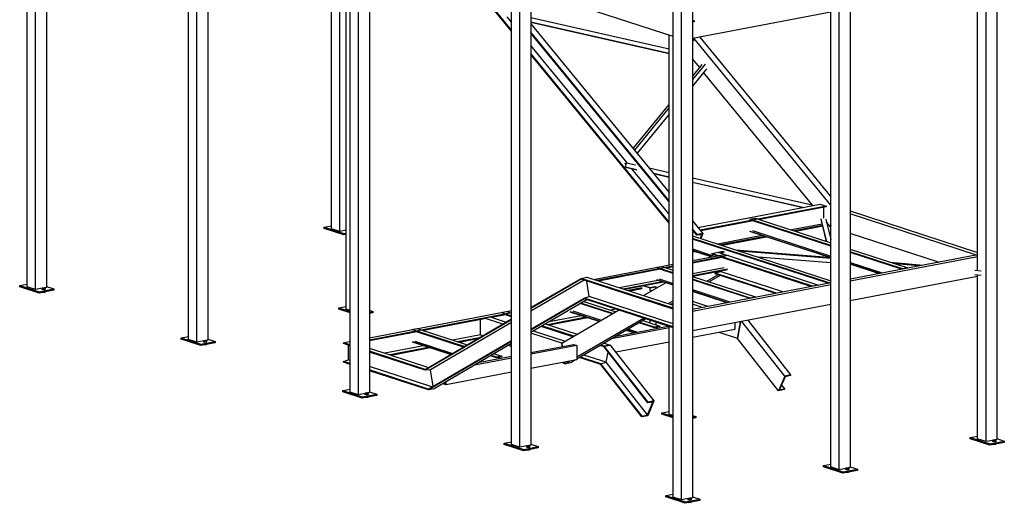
# Model space of a CAD drawing. Header units: millimetres. Extents: x -6159 to 201309, y -25780 to 10326.
# Tile 78 of 128: x 151828 to 153163, y -5846 to -5190. Entities that reach past the tile are written whole.
import ezdxf

# ---------------------------------------------------------------- set-up
doc = ezdxf.new("R2010")
doc.units = ezdxf.units.MM
for name, color, linetype in [('STRUCAD_01', 4, 'Continuous'), ('STRUCAD_02', 3, 'Continuous'), ('STRUCAD_04', 6, 'Continuous')]:
    doc.layers.add(name, color=color, linetype=linetype)

msp = doc.modelspace()

# ---------------------------------------------------------------- linework, layer by layer
at = {"layer": 'STRUCAD_01', "color": 4, "linetype": 'Continuous'}
for p, q in [((151838.277, -5552.63), (151838.277, -3992.765)), ((151849.597, -5556.325), (151849.597, -3996.45)), ((152057.132, -5623.92), (152057.132, -4460.56)), ((152068.457, -5627.605), (152068.457, -4464.245)), ((152275.997, -5695.205), (152275.997, -4531.845)), ((152287.322, -5698.89), (152287.322, -4535.535)), ((152494.852, -5766.485), (152494.852, -4603.125)), ((153137.727, -5762.535), (153137.727, -4599.18)), ((153152.497, -4596.36), (153152.497, -5759.715)), ((152506.177, -5770.17), (152506.177, -4606.82)), ((152938.767, -5800.58), (152938.767, -4637.23)), ((152953.542, -4634.4), (152953.542, -5797.76)), ((152713.717, -5837.77), (152713.717, -4674.41)), ((152725.042, -5841.455), (152725.042, -4678.095)), ((152739.812, -4675.275), (152739.812, -5838.63)), ((151864.372, -4949.925), (151864.372, -5553.495)), ((152083.227, -5006.42), (152083.227, -5624.78)), ((152250.962, -5473.715), (152250.962, -5062.405)), ((152262.287, -5477.405), (152262.287, -5066.09)), ((152270.867, -5583.045), (152270.867, -5068.89)), ((152302.092, -5077.705), (152302.092, -5696.06)), ((152494.852, -5205.64), (152423.457, -5118.585)), ((152494.852, -5204.35), (152424.902, -5119.055)), ((152520.947, -5148.99), (152520.947, -5767.345)), ((153126.402, -5529.715), (153126.402, -5140.305)), ((152713.717, -5213.125), (152520.947, -5150.345)), ((152494.852, -5193.63), (152488.792, -5186.235)), ((152520.947, -5187.18), (152708.587, -5229.72)), ((152927.452, -5179.895), (152739.812, -5215.775)), ((152927.452, -5796.895), (152927.452, -5177.565)), ((152520.947, -5193.39), (152708.587, -5235.93)), ((152708.587, -5236.065), (152520.947, -5193.53)), ((152520.947, -5196.03), (152708.587, -5424.81)), ((152739.812, -5191.115), (152742.032, -5191.845)), ((152742.032, -5191.845), (152739.812, -5192.265)), ((152742.032, -5192.965), (152739.812, -5193.63)), ((152742.032, -5191.845), (152742.032, -5192.965)), ((152708.587, -5435.92), (152520.947, -5207.145)), ((152708.587, -5437.215), (152520.947, -5208.44)), ((152708.587, -5522.87), (152708.587, -5211.455)), ((152739.812, -5216.425), (152742.032, -5217.145)), ((152927.452, -5441.59), (152741.907, -5215.37)), ((152749.787, -5213.87), (152927.452, -5430.48)), ((152651.452, -5384.555), (152520.947, -5225.445)), ((152739.812, -5217.335), (152742.032, -5217.145)), ((152742.032, -5218.275), (152739.812, -5218.7)), ((152742.032, -5217.145), (152742.032, -5218.275)), ((152708.587, -5464.935), (152520.947, -5236.165)), ((152708.587, -5466.235), (152520.947, -5237.455)), ((152749.722, -5255.21), (152739.812, -5243.125)), ((152757.092, -5250.38), (152739.812, -5271.41)), ((152739.812, -5267.275), (152753.202, -5250.975)), ((152758.937, -5256.98), (152739.812, -5280.265)), ((152903.142, -5442.265), (152755.057, -5261.715)), ((152659.532, -5364.99), (152708.587, -5305.28)), ((152708.587, -5309.42), (152661.222, -5367.06)), ((152708.587, -5318.27), (152664.862, -5371.49)), ((152650.062, -5384.995), (152648.697, -5385.94)), ((152648.697, -5385.94), (152648.802, -5385.345)), ((152649.852, -5386.2), (152648.697, -5385.94)), ((152648.802, -5385.345), (152650.322, -5384.3)), ((152649.102, -5390.37), (152650.062, -5384.995)), ((152649.102, -5390.37), (152649.257, -5390.265)), ((152649.257, -5390.265), (152650.322, -5384.3)), ((152649.257, -5390.265), (152664.617, -5393.75)), ((152650.322, -5384.3), (152662.832, -5387.135)), ((152664.227, -5393.8), (152649.102, -5390.37)), ((152708.587, -5454.215), (152657.842, -5392.35)), ((152681.082, -5391.275), (152708.587, -5397.51)), ((152687.337, -5398.9), (152708.587, -5403.715)), ((152708.587, -5403.855), (152687.482, -5399.065)), ((152739.812, -5404.59), (152902.262, -5441.415)), ((152739.812, -5410.795), (152889.847, -5444.81)), ((152889.512, -5444.875), (152739.812, -5410.935)), ((152747.342, -5472.06), (152912.992, -5440.385)), ((152921.297, -5443.085), (152750.392, -5475.77)), ((152902.262, -5441.415), (152902.077, -5442.47)), ((152912.992, -5440.385), (152921.297, -5443.085)), ((152921.297, -5443.085), (152921.297, -5444.195)), ((152921.297, -5444.195), (152831.002, -5461.46)), ((152917.367, -5444.945), (152917.367, -5459.595)), ((152953.542, -5449.52), (153126.402, -5505.82)), ((153126.402, -5509.89), (152953.542, -5453.59)), ((152739.812, -5462.875), (152754.077, -5480.265)), ((152822.202, -5463.145), (152751.172, -5476.725)), ((152817.517, -5460.785), (152824.707, -5459.415)), ((152927.452, -5496.59), (152817.517, -5460.785)), ((152927.452, -5497.42), (152821.667, -5462.97)), ((152824.707, -5459.415), (152927.452, -5492.875)), ((152915.847, -5467.43), (152873.932, -5475.445)), ((152916.332, -5469.365), (152877.862, -5476.725)), ((152921.862, -5491.055), (152914.202, -5460.195)), ((152921.697, -5491), (152914.202, -5460.8)), ((152920.527, -5460.62), (152927.452, -5488.52)), ((152927.027, -5471.39), (152921.537, -5464.695)), ((152927.452, -5468.955), (152927.027, -5471.39)), ((152927.027, -5471.39), (152927.452, -5468.955)), ((152262.287, -5477.405), (152250.962, -5473.715)), ((152270.867, -5475.765), (152262.287, -5477.405)), ((152746.197, -5481.775), (152739.812, -5473.99)), ((152745.847, -5482.65), (152739.812, -5475.285)), ((152741.592, -5477.45), (152739.812, -5477.79)), ((152742.372, -5478.405), (152739.812, -5478.895)), ((152739.812, -5483.185), (152927.452, -5544.3)), ((152746.197, -5481.775), (152745.847, -5482.65)), ((152752.617, -5481.885), (152745.847, -5482.65)), ((152754.077, -5480.265), (152746.197, -5481.775)), ((152750.687, -5486.725), (152752.617, -5481.885)), ((152754.077, -5480.265), (152751.412, -5486.96)), ((152834.197, -5483.04), (152774.452, -5494.47)), ((152817.742, -5476.855), (152927.452, -5512.585)), ((152927.452, -5513.415), (152817.742, -5477.68)), ((152821.107, -5476.21), (152927.452, -5510.845)), ((152916.592, -5470.42), (152879.992, -5477.42)), ((152927.452, -5471.525), (152927.027, -5471.39)), ((153073.167, -5518.985), (152953.542, -5480.025)), ((152925.202, -5547.285), (152739.812, -5486.9)), ((152923.597, -5547.59), (152739.812, -5487.73)), ((152838.127, -5484.32), (152778.377, -5495.745)), ((152840.262, -5485.02), (152780.517, -5496.44)), ((152739.812, -5501.155), (152766.807, -5509.95)), ((152739.812, -5502.895), (152764.897, -5511.065)), ((152763.982, -5511.6), (152739.812, -5503.725)), ((152745.702, -5505.64), (152739.812, -5505.17)), ((152739.812, -5516.905), (152783.222, -5508.6)), ((152788.132, -5510.195), (152739.812, -5519.44)), ((152762.252, -5512.61), (152768.452, -5508.99)), ((152766.287, -5507.155), (152774.162, -5505.65)), ((152902.697, -5551.585), (152766.287, -5507.155)), ((152766.477, -5508.345), (152766.287, -5507.155)), ((152773.157, -5510.525), (152766.477, -5508.345)), ((152774.162, -5505.65), (152782.042, -5504.145)), ((152774.162, -5505.65), (152910.572, -5550.08)), ((152782.237, -5505.33), (152777.597, -5506.77)), ((152782.237, -5505.33), (152778.997, -5507.225)), ((152782.042, -5504.145), (152782.237, -5505.33)), ((152783.222, -5508.6), (152788.132, -5510.195)), ((152798.132, -5502.18), (152923.597, -5512.155)), ((152927.452, -5514.09), (152804.732, -5504.325)), ((152953.542, -5501.375), (153031.872, -5526.885)), ((153024.682, -5528.26), (152953.542, -5505.09)), ((153023.072, -5528.565), (152953.542, -5505.92)), ((152953.542, -5541.86), (153126.402, -5508.805)), ((152605.932, -5542.5), (152713.717, -5521.89)), ((152780.252, -5512.665), (152739.812, -5520.395)), ((152900.512, -5552.005), (152779.922, -5512.725)), ((152927.452, -5520.1), (152829.137, -5512.28)), ((152927.452, -5513.57), (152927.407, -5513.395)), ((153126.402, -5511.925), (152953.542, -5544.985)), ((152953.542, -5519.345), (152997.102, -5533.535)), ((152953.542, -5521.085), (152993.742, -5534.175)), ((152992.142, -5534.485), (152953.542, -5521.91)), ((152955.077, -5522.41), (152953.542, -5522.28)), ((153008.457, -5519.26), (153052.422, -5522.96)), ((153046.482, -5524.095), (153015.222, -5521.465)), ((152713.717, -5524.43), (152610.842, -5544.1)), ((152696.142, -5528.745), (152612.697, -5544.705)), ((152690.987, -5526.24), (152698.172, -5524.865)), ((152713.717, -5533.64), (152690.987, -5526.24)), ((152713.717, -5534.475), (152695.887, -5528.665)), ((152698.172, -5524.865), (152713.717, -5529.925)), ((152713.717, -5525.385), (152704.932, -5527.065)), ((152782.902, -5526.62), (152739.812, -5534.855)), ((152787.242, -5528.635), (152739.812, -5537.705)), ((152787.242, -5529.59), (152740.272, -5538.575)), ((152759.307, -5544.78), (152774.097, -5536.135)), ((152770.512, -5533.84), (152777.377, -5531.71)), ((152853.747, -5560.945), (152770.512, -5533.84)), ((152770.697, -5535.03), (152770.512, -5533.84)), ((152851.562, -5561.37), (152770.697, -5535.03)), ((152777.377, -5531.71), (152777.342, -5531.49)), ((152862.177, -5559.335), (152777.377, -5531.71)), ((153031.872, -5526.885), (153024.682, -5528.26)), ((153130.957, -5531.195), (153122.407, -5530.475)), ((153130.957, -5537.205), (153122.407, -5536.485)), ((153126.402, -5758.85), (153126.402, -5536.82)), ((152520.947, -5580.805), (152588.997, -5541.06)), ((152589.187, -5542.245), (152520.947, -5582.1)), ((152593.152, -5543.545), (152520.947, -5585.715)), ((152588.997, -5541.06), (152596.877, -5539.555)), ((152713.717, -5581.68), (152588.997, -5541.06)), ((152589.187, -5542.245), (152588.997, -5541.06)), ((152588.997, -5541.06), (152589.187, -5542.245)), ((152713.717, -5582.81), (152589.187, -5542.245)), ((152600.087, -5565.615), (152596.782, -5544.72)), ((152596.877, -5539.555), (152713.717, -5577.61)), ((152610.842, -5544.1), (152605.932, -5542.5)), ((152693.167, -5543.775), (152640.662, -5553.815)), ((152698.677, -5545.565), (152646.172, -5555.61)), ((152700.542, -5546.175), (152648.027, -5556.21)), ((152673.432, -5564.49), (152703.272, -5547.06)), ((152691.552, -5542.415), (152713.717, -5549.635)), ((152713.717, -5550.465), (152691.552, -5543.245)), ((152694.912, -5541.775), (152713.717, -5547.9)), ((152739.812, -5538.425), (152825.527, -5566.345)), ((152818.337, -5567.72), (152739.812, -5542.14)), ((152816.732, -5568.025), (152739.812, -5542.97)), ((152739.812, -5582.735), (152927.452, -5546.855)), ((152927.452, -5549.975), (152739.812, -5585.855)), ((152777.502, -5537.245), (152762.712, -5545.88)), ((152910.572, -5550.08), (152902.697, -5551.585)), ((152927.452, -5546.855), (152925.202, -5547.285)), ((153126.402, -5538.365), (152953.542, -5571.42)), ((151849.597, -5556.325), (151838.277, -5552.63)), ((151858.787, -5554.56), (151849.597, -5556.325)), ((151864.372, -5553.495), (151861.832, -5553.98)), ((152671.872, -5554.105), (152652.762, -5557.755)), ((152671.872, -5555.23), (152654.947, -5558.465)), ((152674.112, -5551.225), (152682.437, -5553.935)), ((152674.997, -5551.055), (152682.142, -5553.385)), ((152682.142, -5553.385), (152689.607, -5552.2)), ((152682.437, -5553.935), (152690.317, -5552.425)), ((152682.437, -5557.54), (152682.437, -5553.935)), ((152684.292, -5558.15), (152682.437, -5557.54)), ((152689.607, -5552.2), (152690.317, -5552.425)), ((152690.317, -5552.425), (152690.317, -5554.63)), ((152739.812, -5556.4), (152790.762, -5572.995)), ((152739.812, -5558.135), (152787.397, -5573.635)), ((152785.797, -5573.945), (152739.812, -5558.965)), ((152740.132, -5559.07), (152739.812, -5559.26)), ((152520.947, -5609.95), (152593.222, -5567.74)), ((152593.407, -5568.93), (152520.947, -5611.25)), ((152596.807, -5570.04), (152520.947, -5614.345)), ((152630.972, -5589.285), (152587.877, -5575.25)), ((152631.887, -5588.76), (152588.792, -5574.725)), ((152592.872, -5572.335), (152635.967, -5586.37)), ((152593.222, -5567.74), (152600.087, -5565.615)), ((152713.717, -5606.985), (152593.222, -5567.74)), ((152593.407, -5568.93), (152593.222, -5567.74)), ((152593.222, -5567.74), (152593.407, -5568.93)), ((152713.717, -5608.115), (152593.407, -5568.93)), ((152713.717, -5602.625), (152600.087, -5565.615)), ((152706.897, -5575.39), (152713.717, -5571.405)), ((152713.717, -5574.5), (152710.297, -5576.495)), ((152739.812, -5572.155), (152760.272, -5578.82)), ((152752.392, -5580.325), (152739.812, -5576.225)), ((152927.452, -5576.405), (152739.812, -5612.29)), ((152825.527, -5566.345), (152818.337, -5567.72)), ((152275.997, -5584.72), (152270.867, -5583.045)), ((152302.092, -5621.69), (152494.852, -5584.83)), ((152494.852, -5587.95), (152302.092, -5624.81)), ((152480.667, -5587.545), (152488.542, -5586.035)), ((152494.852, -5592.165), (152480.667, -5587.545)), ((152488.542, -5586.035), (152494.852, -5588.09)), ((152520.947, -5579.835), (152523.412, -5579.365)), ((152562.852, -5629.075), (152639.902, -5584.075)), ((152574.272, -5585.985), (152614.302, -5599.025)), ((152613.392, -5599.555), (152574.272, -5586.815)), ((152577.637, -5585.34), (152616.212, -5597.91)), ((152635.897, -5582.77), (152628.977, -5584.095)), ((152636.222, -5586.22), (152635.777, -5586.31)), ((152458.137, -5596.1), (152375.277, -5611.945)), ((152377.682, -5664.485), (152494.852, -5596.05)), ((152494.852, -5597.345), (152377.877, -5665.68)), ((152494.852, -5600.95), (152384.992, -5665.125)), ((152452.782, -5617.79), (152452.782, -5597.12)), ((152458.137, -5594.97), (152466.017, -5593.46)), ((152482.892, -5603.035), (152458.137, -5594.97)), ((152458.137, -5596.1), (152458.137, -5594.97)), ((152466.017, -5593.46), (152487.372, -5600.415)), ((152486.702, -5590.64), (152468.202, -5594.175)), ((152494.852, -5593.295), (152486.702, -5590.64)), ((152540.467, -5602.95), (152583.562, -5616.98)), ((152596.042, -5593.91), (152543.537, -5603.945)), ((152589.237, -5591.695), (152545.382, -5600.075)), ((152598.227, -5594.615), (152545.722, -5604.66)), ((152583.417, -5647.51), (152673.367, -5594.975)), ((152676.767, -5596.08), (152583.417, -5650.61)), ((152688.307, -5607.96), (152667.837, -5601.295)), ((152688.307, -5607.135), (152668.752, -5600.765)), ((152672.832, -5598.38), (152695.497, -5605.76)), ((152682.437, -5601.51), (152682.437, -5597.93)), ((152690.317, -5600.49), (152690.317, -5604.07)), ((152797.152, -5601.32), (152797.152, -5610.525)), ((152800.912, -5622.565), (152805.077, -5599.81)), ((152805.077, -5599.81), (152800.912, -5622.565)), ((152865.072, -5673.5), (152806.922, -5599.455)), ((152814.802, -5597.945), (152872.952, -5671.995)), ((152366.477, -5613.625), (152302.092, -5625.94)), ((152359.862, -5610.64), (152367.057, -5609.27)), ((152430.487, -5633.645), (152359.862, -5610.64)), ((152429.572, -5634.18), (152365.902, -5613.44)), ((152367.057, -5609.27), (152434.567, -5631.255)), ((152562.852, -5629.075), (152520.947, -5615.43)), ((152524.237, -5612.43), (152567.332, -5626.46)), ((152577.842, -5620.32), (152534.747, -5606.285)), ((152579.082, -5619.6), (152535.987, -5605.56)), ((152708.587, -5608.235), (152630.347, -5623.2)), ((152636.797, -5619.425), (152707.147, -5605.975)), ((152660.487, -5614.895), (152650.262, -5611.565)), ((152651.172, -5611.03), (152662.092, -5614.585)), ((152653.082, -5609.915), (152665.457, -5613.95)), ((152695.497, -5605.76), (152688.307, -5607.135)), ((152688.307, -5607.135), (152688.307, -5607.96)), ((152691.667, -5607.32), (152688.307, -5607.96)), ((152691.667, -5608.935), (152691.667, -5607.32)), ((152695.497, -5606.59), (152692.132, -5607.235)), ((152692.132, -5607.235), (152692.132, -5608.85)), ((152695.497, -5605.76), (152695.497, -5606.59)), ((152708.587, -5725.615), (152708.587, -5606.445)), ((152797.152, -5610.525), (152739.812, -5621.485)), ((152800.912, -5622.565), (152776.232, -5614.525)), ((152068.457, -5627.605), (152057.132, -5623.92)), ((152077.652, -5625.845), (152068.457, -5627.605)), ((152083.227, -5624.78), (152080.697, -5625.265)), ((152266.932, -5628.415), (152274.812, -5626.91)), ((152275.997, -5631.365), (152266.932, -5628.415)), ((152266.932, -5629.545), (152266.932, -5628.415)), ((152275.997, -5632.49), (152266.932, -5629.545)), ((152274.812, -5626.91), (152275.997, -5626.68)), ((152275.997, -5627.295), (152274.812, -5626.91)), ((152274.812, -5626.91), (152275.997, -5627.295)), ((152360.542, -5626.86), (152412.902, -5643.915)), ((152411.997, -5644.445), (152360.542, -5627.685)), ((152363.902, -5626.215), (152414.812, -5642.795)), ((152381.907, -5691.165), (152494.852, -5625.19)), ((152494.852, -5626.49), (152382.092, -5692.355)), ((152494.852, -5629.59), (152389.972, -5690.85)), ((152452.782, -5617.79), (152415.242, -5624.965)), ((152451.052, -5621.635), (152422.042, -5627.18)), ((152448.182, -5623.31), (152424.227, -5627.89)), ((152455.482, -5619.04), (152452.782, -5617.79)), ((152562.852, -5629.075), (152563.542, -5633.435)), ((152563.542, -5633.435), (152562.852, -5629.075)), ((152620.427, -5628.995), (152628.192, -5631.52)), ((152708.587, -5627.46), (152635.917, -5641.36)), ((152856.582, -5693.445), (152800.912, -5622.565)), ((152273.927, -5651.64), (152273.927, -5631.82)), ((152302.092, -5635.79), (152382.162, -5661.87)), ((152377.682, -5664.485), (152302.092, -5639.86)), ((152377.877, -5665.68), (152302.092, -5640.99)), ((152375.512, -5632.56), (152323.007, -5642.605)), ((152382.312, -5634.775), (152329.807, -5644.82)), ((152384.497, -5635.49), (152331.987, -5645.525)), ((152471.442, -5643.27), (152481.762, -5646.63)), ((152494.852, -5633.365), (152490.702, -5632.015)), ((152520.947, -5641.58), (152578.512, -5630.575)), ((152583.417, -5632.17), (152520.947, -5644.11)), ((152578.512, -5630.575), (152583.417, -5632.17)), ((152583.417, -5632.17), (152583.417, -5651.395)), ((152620.117, -5634.095), (152614.707, -5632.33)), ((152620.312, -5633.025), (152615.947, -5631.605)), ((152620.117, -5634.095), (152620.312, -5633.025)), ((152620.312, -5633.025), (152620.117, -5634.095)), ((152679.537, -5709.76), (152620.117, -5634.095)), ((152620.312, -5633.025), (152628.192, -5631.52)), ((152628.192, -5631.52), (152620.312, -5633.025)), ((152679.907, -5708.91), (152620.312, -5633.025)), ((152623.062, -5654.865), (152625.587, -5641.06)), ((152628.192, -5631.52), (152687.782, -5707.4)), ((152266.932, -5653.715), (152273.927, -5651.64)), ((152275.997, -5656.67), (152266.932, -5653.715)), ((152266.932, -5654.845), (152266.932, -5653.715)), ((152275.997, -5657.8), (152266.932, -5654.845)), ((152275.997, -5652.31), (152273.927, -5651.64)), ((152494.852, -5649.105), (152445.177, -5658.605)), ((152451.632, -5654.835), (152494.852, -5646.57)), ((152451.687, -5654.8), (152451.722, -5654.815)), ((152474.572, -5648.835), (152466.437, -5646.185)), ((152474.572, -5648), (152467.352, -5645.65)), ((152481.762, -5646.63), (152474.572, -5648)), ((152474.572, -5648), (152474.572, -5648.835)), ((152477.942, -5648.19), (152474.572, -5648.835)), ((152477.942, -5649.8), (152477.942, -5648.19)), ((152481.762, -5647.455), (152478.402, -5648.1)), ((152478.402, -5648.1), (152478.402, -5649.715)), ((152481.762, -5646.63), (152481.762, -5647.455)), ((152583.417, -5651.395), (152520.947, -5663.34)), ((152567.262, -5656.95), (152562.497, -5655.395)), ((152566.882, -5654.555), (152567.262, -5656.95)), ((152567.262, -5656.95), (152566.882, -5654.555)), ((152567.262, -5656.95), (152573.527, -5653.29)), ((152575.142, -5655.44), (152567.262, -5656.95)), ((152581.407, -5651.78), (152575.142, -5655.44)), ((152615.747, -5657.97), (152586.892, -5648.575)), ((152615.942, -5656.905), (152588.132, -5647.855)), ((152623.062, -5654.865), (152592.927, -5645.05)), ((152615.747, -5657.97), (152615.942, -5656.905)), ((152615.942, -5656.905), (152615.747, -5657.97)), ((152615.942, -5656.905), (152623.062, -5654.865)), ((152671.772, -5728.005), (152615.942, -5656.905)), ((152679.007, -5726.105), (152623.062, -5654.865)), ((152386.697, -5688.365), (152302.092, -5660.81)), ((152381.907, -5691.165), (152302.092, -5665.17)), ((152382.092, -5692.355), (152302.092, -5666.3)), ((152377.682, -5664.485), (152377.877, -5665.68)), ((152377.877, -5665.68), (152377.682, -5664.485)), ((152384.992, -5665.125), (152377.877, -5665.68)), ((152388.502, -5687.31), (152384.992, -5665.125)), ((152494.852, -5668.325), (152406.127, -5685.295)), ((152671.412, -5728.855), (152615.747, -5657.97)), ((152403.217, -5683.11), (152405.562, -5683.545)), ((152405.137, -5681.99), (152405.562, -5681.91)), ((152405.562, -5683.545), (152405.562, -5681.74)), ((152406.127, -5685.295), (152406.127, -5681.41)), ((152865.072, -5673.5), (152856.582, -5693.445)), ((152865.352, -5674.75), (152858.067, -5691.865)), ((152872.952, -5671.995), (152865.072, -5673.5)), ((152872.587, -5672.845), (152865.352, -5674.75)), ((152872.952, -5671.995), (152872.587, -5672.845)), ((152287.322, -5698.89), (152275.997, -5695.205)), ((152296.507, -5697.135), (152287.322, -5698.89)), ((152302.092, -5696.06), (152299.552, -5696.55)), ((152381.907, -5691.165), (152382.092, -5692.355)), ((152382.092, -5692.355), (152381.907, -5691.165)), ((152389.972, -5690.85), (152382.092, -5692.355)), ((152406.127, -5685.295), (152401.862, -5683.905)), ((152864.457, -5691.94), (152856.582, -5693.445)), ((152858.067, -5691.865), (152864.817, -5691.09)), ((152860.657, -5685.785), (152864.817, -5691.09)), ((152864.817, -5691.09), (152864.457, -5691.94)), ((152679.007, -5726.105), (152686.297, -5708.99)), ((152687.782, -5707.4), (152679.292, -5727.355)), ((152679.907, -5708.91), (152679.537, -5709.76)), ((152686.297, -5708.99), (152679.537, -5709.76)), ((152687.782, -5707.4), (152679.907, -5708.91)), ((152679.292, -5727.355), (152671.412, -5728.855)), ((152671.772, -5728.005), (152671.412, -5728.855)), ((152671.772, -5728.005), (152679.007, -5726.105)), ((152713.717, -5727.285), (152708.587, -5725.615)), ((153137.727, -5762.535), (153126.402, -5758.85)), ((153146.917, -5760.78), (153137.727, -5762.535)), ((153152.497, -5759.715), (153149.962, -5760.2)), ((152506.177, -5770.17), (152494.852, -5766.485)), ((152515.372, -5768.41), (152506.177, -5770.17)), ((152520.947, -5767.345), (152518.417, -5767.83)), ((152938.767, -5800.58), (152927.452, -5796.895)), ((152947.962, -5798.825), (152938.767, -5800.58)), ((152953.542, -5797.76), (152951.007, -5798.24)), ((152725.042, -5841.455), (152713.717, -5837.77)), ((152734.227, -5839.7), (152725.042, -5841.455)), ((152739.812, -5838.63), (152737.272, -5839.115))]:
    msp.add_line(p, q, dxfattribs=at)
at = {"layer": 'STRUCAD_02', "color": 3, "linetype": 'Continuous'}
for p, q in [((152240.957, -5471.73), (152250.962, -5469.82)), ((152240.957, -5473.535), (152240.957, -5471.73)), ((152240.957, -5471.73), (152267.367, -5480.335)), ((152267.367, -5482.135), (152240.957, -5473.535)), ((152267.367, -5480.335), (152270.867, -5479.665)), ((152267.367, -5482.135), (152267.367, -5480.335)), ((152270.867, -5481.47), (152267.367, -5482.135)), ((151828.267, -5550.645), (151838.277, -5548.735)), ((151828.267, -5552.45), (151828.267, -5550.645)), ((151828.267, -5550.645), (151854.682, -5559.25)), ((151854.682, -5561.05), (151828.267, -5552.45)), ((151854.682, -5559.25), (151874.377, -5555.485)), ((151874.377, -5557.285), (151854.682, -5561.05)), ((151854.682, -5561.05), (151854.682, -5559.25)), ((151864.372, -5552.225), (151874.377, -5555.485)), ((151874.377, -5555.485), (151874.377, -5557.285)), ((152260.857, -5581.06), (152270.867, -5579.15)), ((152260.857, -5582.865), (152260.857, -5581.06)), ((152260.857, -5581.06), (152275.997, -5585.99)), ((152275.997, -5587.79), (152260.857, -5582.865)), ((152302.092, -5584.305), (152306.967, -5585.9)), ((152302.092, -5586.83), (152306.967, -5585.9)), ((152306.967, -5587.7), (152302.092, -5588.63)), ((152306.967, -5585.9), (152306.967, -5587.7)), ((152047.127, -5621.93), (152057.132, -5620.015)), ((152047.127, -5623.73), (152047.127, -5621.93)), ((152047.127, -5621.93), (152073.542, -5630.53)), ((152073.542, -5632.335), (152047.127, -5623.73)), ((152073.542, -5630.53), (152093.242, -5626.765)), ((152093.242, -5628.57), (152073.542, -5632.335)), ((152083.227, -5623.51), (152093.242, -5626.765)), ((152093.242, -5626.765), (152093.242, -5628.57)), ((152073.542, -5632.335), (152073.542, -5630.53)), ((152265.992, -5693.21), (152275.997, -5691.3)), ((152265.992, -5695.015), (152265.992, -5693.21)), ((152265.992, -5693.21), (152292.402, -5701.815)), ((152292.402, -5703.615), (152265.992, -5695.015)), ((152302.092, -5694.79), (152312.097, -5698.05)), ((152292.402, -5701.815), (152312.097, -5698.05)), ((152312.097, -5699.85), (152292.402, -5703.615)), ((152292.402, -5703.615), (152292.402, -5701.815)), ((152312.097, -5698.05), (152312.097, -5699.85)), ((152698.577, -5723.625), (152708.587, -5721.715)), ((152698.577, -5725.43), (152698.577, -5723.625)), ((152698.577, -5723.625), (152713.717, -5728.555)), ((152713.717, -5730.355), (152698.577, -5725.43)), ((152739.812, -5726.875), (152744.687, -5728.465)), ((152739.812, -5729.395), (152744.687, -5728.465)), ((152744.687, -5730.265), (152739.812, -5731.2)), ((152744.687, -5728.465), (152744.687, -5730.265)), ((152484.847, -5764.495), (152494.852, -5762.58)), ((153116.397, -5756.865), (153126.402, -5754.95)), ((153116.397, -5758.665), (153116.397, -5756.865)), ((153116.397, -5756.865), (153142.807, -5765.465)), ((153142.807, -5767.27), (153116.397, -5758.665)), ((153142.807, -5765.465), (153162.507, -5761.7)), ((153162.507, -5763.505), (153142.807, -5767.27)), ((153152.497, -5758.44), (153162.507, -5761.7)), ((153162.507, -5761.7), (153162.507, -5763.505)), ((152484.847, -5766.295), (152484.847, -5764.495)), ((152484.847, -5764.495), (152511.262, -5773.1)), ((152511.262, -5774.9), (152484.847, -5766.295)), ((152511.262, -5773.1), (152530.962, -5769.33)), ((152530.962, -5771.135), (152511.262, -5774.9)), ((152511.262, -5774.9), (152511.262, -5773.1)), ((152520.947, -5766.075), (152530.962, -5769.33)), ((152530.962, -5769.33), (152530.962, -5771.135)), ((153142.807, -5767.27), (153142.807, -5765.465)), ((152917.437, -5794.91), (152927.452, -5792.995)), ((152917.437, -5796.71), (152917.437, -5794.91)), ((152917.437, -5794.91), (152943.852, -5803.515)), ((152943.852, -5805.315), (152917.437, -5796.71)), ((152943.852, -5803.515), (152963.552, -5799.745)), ((152963.552, -5801.55), (152943.852, -5805.315)), ((152943.852, -5805.315), (152943.852, -5803.515)), ((152953.542, -5796.485), (152963.552, -5799.745)), ((152963.552, -5799.745), (152963.552, -5801.55)), ((152703.712, -5835.775), (152713.717, -5833.865)), ((152703.712, -5837.58), (152703.712, -5835.775)), ((152703.712, -5835.775), (152730.122, -5844.38)), ((152730.122, -5846.185), (152703.712, -5837.58)), ((152730.122, -5844.38), (152749.817, -5840.615)), ((152749.817, -5842.42), (152730.122, -5846.185)), ((152739.812, -5837.36), (152749.817, -5840.615)), ((152749.817, -5840.615), (152749.817, -5842.42)), ((152730.122, -5846.185), (152730.122, -5844.38))]:
    msp.add_line(p, q, dxfattribs=at)
at = {"layer": 'STRUCAD_04', "color": 6, "linetype": 'Continuous'}
for p, q in [((151858.787, -5554.4), (151859.552, -5553.94)), ((151859.997, -5554.79), (151858.787, -5554.4)), ((151858.787, -5556.2), (151858.787, -5554.4)), ((151859.997, -5556.595), (151858.787, -5556.2)), ((151859.552, -5553.94), (151861.517, -5553.88)), ((151859.997, -5560.2), (151859.682, -5560.095)), ((151861.962, -5554.73), (151859.997, -5554.79)), ((151859.997, -5556.595), (151859.997, -5554.79)), ((151861.962, -5556.53), (151859.997, -5556.595)), ((151859.997, -5560.2), (151859.997, -5560.035)), ((151861.962, -5560.135), (151859.997, -5560.2)), ((151861.517, -5553.88), (151862.727, -5554.27)), ((151862.727, -5554.27), (151861.962, -5554.73)), ((151861.962, -5554.73), (151861.962, -5556.53)), ((151862.727, -5556.075), (151861.962, -5556.53)), ((151861.962, -5559.66), (151861.962, -5560.135)), ((151862.727, -5559.68), (151861.962, -5560.135)), ((151862.727, -5554.27), (151862.727, -5556.075)), ((151862.727, -5559.515), (151862.727, -5559.68)), ((152077.652, -5625.685), (152078.407, -5625.225)), ((152078.852, -5626.075), (152077.652, -5625.685)), ((152077.652, -5627.485), (152077.652, -5625.685)), ((152078.852, -5627.875), (152077.652, -5627.485)), ((152078.407, -5625.225), (152080.382, -5625.16)), ((152080.827, -5626.015), (152078.852, -5626.075)), ((152078.852, -5627.875), (152078.852, -5626.075)), ((152080.827, -5627.815), (152078.852, -5627.875)), ((152080.382, -5625.16), (152081.582, -5625.555)), ((152081.582, -5625.555), (152080.827, -5626.015)), ((152080.827, -5626.015), (152080.827, -5627.815)), ((152081.582, -5627.355), (152080.827, -5627.815)), ((152081.582, -5625.555), (152081.582, -5627.355)), ((152078.852, -5631.48), (152078.537, -5631.38)), ((152078.852, -5631.48), (152078.852, -5631.32)), ((152080.827, -5631.42), (152078.852, -5631.48)), ((152080.827, -5630.94), (152080.827, -5631.42)), ((152081.582, -5630.96), (152080.827, -5631.42)), ((152081.582, -5630.8), (152081.582, -5630.96)), ((152296.507, -5696.965), (152297.272, -5696.505)), ((152297.717, -5697.36), (152296.507, -5696.965)), ((152296.507, -5698.77), (152296.507, -5696.965)), ((152297.272, -5696.505), (152299.237, -5696.445)), ((152299.237, -5696.445), (152300.447, -5696.835)), ((152300.447, -5696.835), (152299.682, -5697.295)), ((152300.447, -5696.835), (152300.447, -5698.64)), ((152297.717, -5699.16), (152296.507, -5698.77)), ((152297.717, -5702.765), (152297.402, -5702.66)), ((152299.682, -5697.295), (152297.717, -5697.36)), ((152297.717, -5699.16), (152297.717, -5697.36)), ((152299.682, -5699.1), (152297.717, -5699.16)), ((152297.717, -5702.765), (152297.717, -5702.605)), ((152299.682, -5702.705), (152297.717, -5702.765)), ((152299.682, -5697.295), (152299.682, -5699.1)), ((152300.447, -5698.64), (152299.682, -5699.1)), ((152299.682, -5702.225), (152299.682, -5702.705)), ((152300.447, -5702.245), (152299.682, -5702.705)), ((152300.447, -5702.075), (152300.447, -5702.245)), ((153146.917, -5760.615), (153147.677, -5760.16)), ((153148.127, -5761.01), (153146.917, -5760.615)), ((153146.917, -5762.42), (153146.917, -5760.615)), ((153148.127, -5762.81), (153146.917, -5762.42)), ((153147.677, -5760.16), (153149.647, -5760.09)), ((153150.092, -5760.94), (153148.127, -5761.01)), ((153148.127, -5762.81), (153148.127, -5761.01)), ((153150.092, -5762.75), (153148.127, -5762.81)), ((153149.647, -5760.09), (153150.852, -5760.49)), ((153150.852, -5760.49), (153150.092, -5760.94)), ((153150.092, -5760.94), (153150.092, -5762.75)), ((153150.852, -5762.29), (153150.092, -5762.75)), ((153150.852, -5760.49), (153150.852, -5762.29)), ((152515.372, -5768.25), (152516.127, -5767.79)), ((152516.577, -5768.64), (152515.372, -5768.25)), ((152515.372, -5770.05), (152515.372, -5768.25)), ((152516.577, -5770.445), (152515.372, -5770.05)), ((152516.127, -5767.79), (152518.102, -5767.73)), ((152516.577, -5774.05), (152516.257, -5773.945)), ((152518.547, -5768.58), (152516.577, -5768.64)), ((152516.577, -5770.445), (152516.577, -5768.64)), ((152518.547, -5770.38), (152516.577, -5770.445)), ((152516.577, -5774.05), (152516.577, -5773.885)), ((152518.547, -5773.985), (152516.577, -5774.05)), ((152518.102, -5767.73), (152519.307, -5768.12)), ((152519.307, -5768.12), (152518.547, -5768.58)), ((152518.547, -5768.58), (152518.547, -5770.38)), ((152519.307, -5769.92), (152518.547, -5770.38)), ((152518.547, -5773.51), (152518.547, -5773.985)), ((152519.307, -5773.53), (152518.547, -5773.985)), ((152519.307, -5768.12), (152519.307, -5769.92)), ((152519.307, -5773.365), (152519.307, -5773.53)), ((153148.127, -5766.415), (153147.807, -5766.315)), ((153148.127, -5766.415), (153148.127, -5766.255)), ((153150.092, -5766.35), (153148.127, -5766.415)), ((153150.092, -5765.875), (153150.092, -5766.35)), ((153150.852, -5765.895), (153150.092, -5766.35)), ((153150.852, -5765.73), (153150.852, -5765.895)), ((152947.962, -5798.665), (152948.722, -5798.205)), ((152949.162, -5799.055), (152947.962, -5798.665)), ((152947.962, -5800.465), (152947.962, -5798.665)), ((152949.162, -5800.86), (152947.962, -5800.465)), ((152948.722, -5798.205), (152950.692, -5798.14)), ((152951.137, -5798.99), (152949.162, -5799.055)), ((152949.162, -5800.86), (152949.162, -5799.055)), ((152951.137, -5800.79), (152949.162, -5800.86)), ((152950.692, -5798.14), (152951.892, -5798.535)), ((152951.892, -5798.535), (152951.137, -5798.99)), ((152951.137, -5798.99), (152951.137, -5800.79)), ((152951.892, -5800.33), (152951.137, -5800.79)), ((152951.137, -5803.925), (152951.137, -5804.395)), ((152951.892, -5798.535), (152951.892, -5800.33)), ((152951.892, -5803.775), (152951.892, -5803.945)), ((152949.162, -5804.465), (152948.847, -5804.36)), ((152949.162, -5804.465), (152949.162, -5804.295)), ((152951.137, -5804.395), (152949.162, -5804.465)), ((152951.892, -5803.945), (152951.137, -5804.395)), ((152734.227, -5839.53), (152734.992, -5839.075)), ((152735.437, -5839.925), (152734.227, -5839.53)), ((152734.227, -5841.335), (152734.227, -5839.53)), ((152735.437, -5841.725), (152734.227, -5841.335)), ((152734.992, -5839.075), (152736.957, -5839.01)), ((152737.407, -5839.86), (152735.437, -5839.925)), ((152735.437, -5841.725), (152735.437, -5839.925)), ((152737.407, -5841.665), (152735.437, -5841.725)), ((152736.957, -5839.01), (152738.167, -5839.405)), ((152738.167, -5839.405), (152737.407, -5839.86)), ((152737.407, -5839.86), (152737.407, -5841.665)), ((152738.167, -5841.205), (152737.407, -5841.665)), ((152738.167, -5839.405), (152738.167, -5841.205)), ((152735.437, -5845.33), (152735.122, -5845.23)), ((152735.437, -5845.33), (152735.437, -5845.17)), ((152737.407, -5845.27), (152735.437, -5845.33)), ((152737.407, -5844.79), (152737.407, -5845.27)), ((152738.167, -5844.81), (152737.407, -5845.27)), ((152738.167, -5844.65), (152738.167, -5844.81))]:
    msp.add_line(p, q, dxfattribs=at)

doc.saveas('drawing.dxf')
